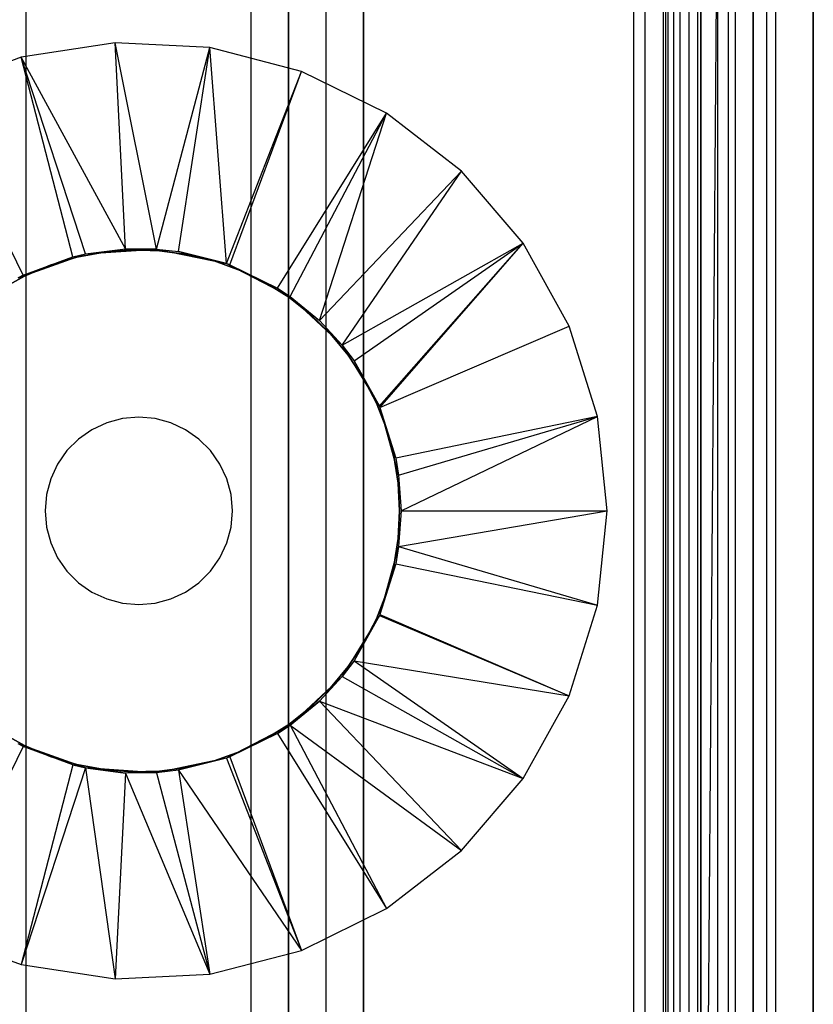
# Model space of a CAD drawing. Extents: x -18 to 18, y -209 to 194.
# Tile 24 of 108: x -3 to 18, y -180 to -153. Entities that reach past the tile are written whole.
import ezdxf

# ---------------------------------------------------------------- set-up
doc = ezdxf.new("R2010")
doc.units = 0
doc.header["$LTSCALE"] = 25.4
doc.layers.get('0').update_dxf_attribs({"linetype": 'CONTINUOUS'})

# ---------------------------------------------------------------- blocks, each defined once
blk = doc.blocks.new('PROFILE_FOCUS_15WB_STL')
at = {"color": 0}
for p, q in [((-3, -207, -42), (-3, 192, -41.992)), ((-3, -207, -37), (-3, 192, -37)), ((-3, -207, -38), (-3, 192, -38)), ((-3, -207, -39.3), (-3, 192, -39.3)), ((-3, -207, -37), (-3, 192, -37)), ((-3, -207, -38), (-3, 192, -38)), ((-3, -207, -39.3), (-3, 192, -39.3)), ((-3, -207, -42), (-3, 192, -41.992)), ((3, -207, -42), (3, 192, -41.992)), ((3, -207, -38), (3, 192, -38)), ((3, -207, -42), (3, 192, -41.992)), ((3, -207, -39.3), (3, 192, -39.3)), ((3, -207, -39.3), (3, 192, -39.3)), ((3, -207, -38), (3, 192, -38)), ((3, -207, -37), (3, 192, -37)), ((3, -207, -37), (3, 192, -37)), ((4, -207, -43), (4, 192, -43)), ((4, -207, -43), (4, 192, -43)), ((4, -207, -44.896), (4, 192, -44.896)), ((4, -207, -44.896), (4, 192, -44.896)), ((4, 192, -42), (4, -207, -42)), ((4, 192, -40.3), (4, -207, -40.3)), ((4, 192, -42), (4, -207, -42)), ((4, 192, -40.3), (4, -207, -40.3)), ((5, -207, -39.3), (5, 192, -39.3)), ((5, -207, -38), (5, 192, -38)), ((5, -207, -38), (5, 192, -38)), ((5, -207, -39.3), (5, 192, -39.3)), ((6, 192, -40.3), (6, -207, -40.3)), ((6, -207, -38), (6, 192, -38)), ((6, 192, -40.3), (6, -207, -40.3)), ((6, -207, -38), (6, 192, -38)), ((13.202, 192, -38), (13.202, -207, -38)), ((13.202, 192, -38), (13.202, -207, -38)), ((13.509, -207, -56.526), (13.509, 192, -56.526)), ((13.509, -207, -58.104), (13.509, 192, -58.104)), ((13.509, -207, -56.526), (13.509, 192, -56.526)), ((13.509, -207, -54.474), (13.509, 192, -54.474)), ((13.509, -207, -58.104), (13.509, 192, -58.104)), ((13.509, -207, -52.896), (13.509, 192, -52.896)), ((13.509, -207, -54.474), (13.509, 192, -54.474)), ((13.509, -207, -52.896), (13.509, 192, -52.896)), ((14, -207, -37), (14, 192, -36.992)), ((14, -207, -37), (14, 192, -36.992)), ((14.058, 192, -42), (14.058, -207, -42)), ((14.058, 192, -42), (14.058, -207, -42)), ((14.123, -207, -57.083), (14.123, 192, -57.083)), ((14.123, -207, -53.917), (14.123, 192, -53.917)), ((14.123, -207, -57.083), (14.123, 192, -57.083)), ((14.123, -207, -53.917), (14.123, 192, -53.917)), ((14.274, -207, -43), (14.274, 192, -43)), ((14.274, -207, -43), (14.274, 192, -43)), ((14.45, -207, -52.551), (14.45, 192, -52.551)), ((14.45, -207, -52.551), (14.45, 192, -52.551)), ((14.69, -207, -58.484), (14.69, 192, -58.484)), ((14.69, -207, -58.484), (14.69, 192, -58.484)), ((14.919, -207, -53.692), (14.919, 192, -53.692)), ((14.919, -207, -53.692), (14.919, 192, -53.692)), ((14.919, -207, -57.308), (14.919, 192, -57.308)), ((14.919, -207, -57.308), (14.919, 192, -57.308)), ((14.996, -207, -68.496), (14.996, 192, -68.496)), ((14.996, -207, -67.5), (14.996, 192, -67.5)), ((14.996, -207, -68.496), (14.996, 192, -68.496)), ((14.996, -207, -67.5), (14.996, 192, -67.5)), ((18, 192, -70.492), (14.996, -207, -70.5)), ((18, 192, -70.492), (14.996, -207, -70.5)), ((14.996, -207, -70.5), (14.996, 192, -70.5)), ((14.996, -207, -70.5), (14.996, 192, -70.5)), ((14.996, -207, -69.5), (14.996, 192, -69.5)), ((14.996, -207, -69.5), (14.996, 192, -69.5)), ((15.452, -207, -52.534), (15.452, 192, -52.534)), ((15.452, -207, -52.534), (15.452, 192, -52.534)), ((15.733, -207, -57.155), (15.733, 192, -57.155)), ((15.733, -207, -53.845), (15.733, 192, -53.845)), ((15.733, -207, -53.845), (15.733, 192, -53.845)), ((15.733, -207, -57.155), (15.733, 192, -57.155)), ((15.924, -207, -58.354), (15.924, 192, -58.354)), ((15.924, -207, -58.354), (15.924, 192, -58.354)), ((16.393, -207, -56.655), (16.393, 192, -56.655)), ((16.393, -207, -54.345), (16.393, 192, -54.345)), ((16.393, -207, -54.345), (16.393, 192, -54.345)), ((16.393, -207, -56.655), (16.393, 192, -56.655)), ((16.404, -207, -52.849), (16.404, 192, -52.849)), ((16.404, -207, -52.849), (16.404, 192, -52.849)), ((16.762, -207, -55.086), (16.762, 192, -55.086)), ((16.762, -207, -55.914), (16.762, 192, -55.914)), ((16.762, -207, -55.086), (16.762, 192, -55.086)), ((16.762, -207, -55.914), (16.762, 192, -55.914)), ((17, -207, -68.496), (17, 192, -68.496)), ((17, -207, -67.5), (17, 192, -67.5)), ((17, -207, -57.736), (17, 192, -57.736)), ((17, -207, -57.736), (17, 192, -57.736)), ((17, -207, -67.5), (17, 192, -67.5)), ((17, -207, -69.5), (17, 192, -69.5)), ((17, -207, -69.5), (17, 192, -69.5)), ((17, -207, -68.496), (17, 192, -68.496)), ((18, -207, -55.5), (18, 192, -55.492)), ((18, -207, -55.5), (18, 192, -55.492)), ((18, 192, -70.492), (18, -207, -70.5)), ((18, 192, -70.492), (18, -207, -70.5)), ((15, -74.266, -61.8), (15, -206.566, -61.8)), ((15, -206.566, -70.5), (15, -74.266, -70.5)), ((15, -74.266, -61.8), (15, -206.566, -61.8)), ((15, -206.566, -70.5), (15, -74.266, -70.5)), ((-0.633, -154.032, -70.5), (-3.133, -154.415, -70.5)), ((-0.633, -154.032, -70.5), (-3.133, -154.415, -70.5)), ((1.893, -154.16, -70.5), (-0.633, -154.032, -70.5)), ((0.478, -159.532, -62.056), (-0.633, -154.032, -70.5)), ((1.893, -154.16, -70.5), (-0.633, -154.032, -70.5)), ((0.478, -159.532, -62.056), (-0.633, -154.032, -70.5)), ((-0.355, -159.525, -62.056), (-0.633, -154.032, -70.5)), ((-0.355, -159.525, -62.056), (-0.633, -154.032, -70.5)), ((0.478, -159.532, -62.056), (1.893, -154.16, -70.5)), ((0.478, -159.532, -62.056), (1.893, -154.16, -70.5)), ((1.06, -159.596, -62.056), (1.893, -154.16, -70.5)), ((1.06, -159.596, -62.056), (1.893, -154.16, -70.5)), ((4.341, -154.794, -70.5), (1.893, -154.16, -70.5)), ((2.344, -159.92, -62.056), (1.893, -154.16, -70.5)), ((4.341, -154.794, -70.5), (1.893, -154.16, -70.5)), ((2.344, -159.92, -62.056), (1.893, -154.16, -70.5)), ((-3.133, -154.415, -70.5), (-5.505, -155.293, -70.5)), ((-3.133, -154.415, -70.5), (-5.505, -155.293, -70.5)), ((-0.355, -159.525, -62.056), (-3.133, -154.415, -70.5)), ((-1.424, -159.662, -62.056), (-3.133, -154.415, -70.5)), ((-0.355, -159.525, -62.056), (-3.133, -154.415, -70.5)), ((-1.424, -159.662, -62.056), (-3.133, -154.415, -70.5)), ((-1.755, -159.739, -62.056), (-3.133, -154.415, -70.5)), ((-1.755, -159.739, -62.056), (-3.133, -154.415, -70.5)), ((2.344, -159.92, -62.056), (4.341, -154.794, -70.5)), ((2.344, -159.92, -62.056), (4.341, -154.794, -70.5)), ((2.431, -159.951, -62.056), (4.341, -154.794, -70.5)), ((2.431, -159.951, -62.056), (4.341, -154.794, -70.5)), ((6.612, -155.908, -70.5), (4.341, -154.794, -70.5)), ((6.612, -155.908, -70.5), (4.341, -154.794, -70.5)), ((-3.083, -160.231, -62.056), (-5.505, -155.293, -70.5)), ((-3.083, -160.231, -62.056), (-5.505, -155.293, -70.5)), ((3.703, -160.575, -62.056), (6.612, -155.908, -70.5)), ((3.703, -160.575, -62.056), (6.612, -155.908, -70.5)), ((4.037, -160.797, -62.056), (6.612, -155.908, -70.5)), ((4.037, -160.797, -62.056), (6.612, -155.908, -70.5)), ((4.823, -161.442, -62.056), (6.612, -155.908, -70.5)), ((4.823, -161.442, -62.056), (6.612, -155.908, -70.5)), ((8.612, -157.456, -70.5), (6.612, -155.908, -70.5)), ((8.612, -157.456, -70.5), (6.612, -155.908, -70.5)), ((4.823, -161.442, -62.056), (8.612, -157.456, -70.5)), ((4.823, -161.442, -62.056), (8.612, -157.456, -70.5)), ((5.43, -162.098, -62.056), (8.612, -157.456, -70.5)), ((5.43, -162.098, -62.056), (8.612, -157.456, -70.5)), ((10.26, -159.375, -70.5), (8.612, -157.456, -70.5)), ((10.26, -159.375, -70.5), (8.612, -157.456, -70.5)), ((5.43, -162.098, -62.056), (10.26, -159.375, -70.5)), ((5.43, -162.098, -62.056), (10.26, -159.375, -70.5)), ((5.745, -162.517, -62.056), (10.26, -159.375, -70.5)), ((5.745, -162.517, -62.056), (10.26, -159.375, -70.5)), ((6.42, -163.727, -62.056), (10.26, -159.375, -70.5)), ((6.42, -163.727, -62.056), (10.26, -159.375, -70.5)), ((6.433, -163.755, -62.056), (10.26, -159.375, -70.5)), ((6.433, -163.755, -62.056), (10.26, -159.375, -70.5)), ((11.487, -161.586, -70.5), (10.26, -159.375, -70.5)), ((11.487, -161.586, -70.5), (10.26, -159.375, -70.5)), ((-0.924, -159.615, -62.056), (-1.652, -159.753, -62.056)), ((-1.652, -159.753, -56.056), (-0.924, -159.615, -56.056)), ((-0.924, -159.615, -62.056), (-1.652, -159.753, -62.056)), ((-1.652, -159.753, -56.056), (-0.924, -159.615, -56.056)), ((-1.424, -159.662, -61.8), (-0.355, -159.525, -62.056)), ((-1.424, -159.662, -61.8), (-0.355, -159.525, -62.056)), ((-1.424, -159.662, -62.056), (-0.355, -159.525, -62.056)), ((-1.424, -159.662, -62.056), (-0.355, -159.525, -62.056)), ((-1.424, -159.662, -61.8), (0.478, -159.532, -61.8)), ((-1.424, -159.662, -61.8), (0.478, -159.532, -61.8)), ((-0.185, -159.556, -62.056), (-0.924, -159.615, -62.056)), ((-0.924, -159.615, -56.056), (-0.185, -159.556, -56.056)), ((-0.185, -159.556, -62.056), (-0.924, -159.615, -62.056)), ((-0.924, -159.615, -56.056), (-0.185, -159.556, -56.056)), ((-0.924, -159.615, -62.056), (-0.924, -159.615, -56.056)), ((-0.924, -159.615, -62.056), (-0.924, -159.615, -56.056)), ((0.478, -159.532, -61.8), (-0.355, -159.525, -62.056)), ((-0.355, -159.525, -62.056), (0.478, -159.532, -62.056)), ((0.478, -159.532, -61.8), (-0.355, -159.525, -62.056)), ((-0.355, -159.525, -62.056), (0.478, -159.532, -62.056)), ((0.555, -159.576, -62.056), (-0.185, -159.556, -62.056)), ((-0.185, -159.556, -62.056), (-0.185, -159.556, -56.056)), ((-0.185, -159.556, -56.056), (0.555, -159.576, -56.056)), ((-0.185, -159.556, -62.056), (-0.185, -159.556, -56.056)), ((0.555, -159.576, -62.056), (-0.185, -159.556, -62.056)), ((-0.185, -159.556, -56.056), (0.555, -159.576, -56.056)), ((0.478, -159.532, -61.8), (2.344, -159.92, -61.8)), ((0.478, -159.532, -61.8), (2.344, -159.92, -61.8)), ((0.478, -159.532, -61.8), (1.06, -159.596, -62.056)), ((0.478, -159.532, -61.8), (1.06, -159.596, -62.056)), ((0.478, -159.532, -61.8), (0.478, -159.532, -62.056)), ((0.478, -159.532, -62.056), (1.06, -159.596, -62.056)), ((0.478, -159.532, -61.8), (0.478, -159.532, -62.056)), ((0.478, -159.532, -62.056), (1.06, -159.596, -62.056)), ((1.29, -159.674, -62.056), (0.555, -159.576, -62.056)), ((0.555, -159.576, -62.056), (0.555, -159.576, -56.056)), ((0.555, -159.576, -56.056), (1.29, -159.674, -56.056)), ((0.555, -159.576, -62.056), (0.555, -159.576, -56.056)), ((1.29, -159.674, -62.056), (0.555, -159.576, -62.056)), ((0.555, -159.576, -56.056), (1.29, -159.674, -56.056)), ((2.344, -159.92, -61.8), (1.06, -159.596, -62.056)), ((1.06, -159.596, -62.056), (2.344, -159.92, -62.056)), ((2.344, -159.92, -61.8), (1.06, -159.596, -62.056)), ((1.06, -159.596, -62.056), (2.344, -159.92, -62.056)), ((-3.22, -160.301, -61.8), (-1.424, -159.662, -61.8)), ((-3.22, -160.301, -61.8), (-1.424, -159.662, -61.8)), ((-3.083, -160.231, -62.056), (-1.424, -159.662, -61.8)), ((-3.083, -160.231, -62.056), (-1.424, -159.662, -61.8)), ((-3.083, -160.231, -62.056), (-1.755, -159.739, -62.056)), ((-3.083, -160.231, -62.056), (-1.755, -159.739, -62.056)), ((-1.652, -159.753, -62.056), (-2.362, -159.967, -62.056)), ((-2.362, -159.967, -56.056), (-1.652, -159.753, -56.056)), ((-1.652, -159.753, -62.056), (-2.362, -159.967, -62.056)), ((-2.362, -159.967, -56.056), (-1.652, -159.753, -56.056)), ((-1.755, -159.739, -62.056), (-1.424, -159.662, -61.8)), ((-1.755, -159.739, -62.056), (-1.424, -159.662, -61.8)), ((-1.755, -159.739, -62.056), (-1.424, -159.662, -62.056)), ((-1.755, -159.739, -62.056), (-1.424, -159.662, -62.056)), ((-1.652, -159.753, -62.056), (-1.652, -159.753, -56.056)), ((-1.652, -159.753, -62.056), (-1.652, -159.753, -56.056)), ((-1.424, -159.662, -61.8), (-1.424, -159.662, -62.056)), ((-1.424, -159.662, -61.8), (-1.424, -159.662, -62.056)), ((2.01, -159.85, -62.056), (1.29, -159.674, -62.056)), ((1.29, -159.674, -62.056), (1.29, -159.674, -56.056)), ((1.29, -159.674, -56.056), (2.01, -159.85, -56.056)), ((1.29, -159.674, -62.056), (1.29, -159.674, -56.056)), ((2.01, -159.85, -62.056), (1.29, -159.674, -62.056)), ((1.29, -159.674, -56.056), (2.01, -159.85, -56.056)), ((2.707, -160.102, -62.056), (2.01, -159.85, -62.056)), ((2.01, -159.85, -62.056), (2.01, -159.85, -56.056)), ((2.01, -159.85, -56.056), (2.707, -160.102, -56.056)), ((2.01, -159.85, -62.056), (2.01, -159.85, -56.056)), ((2.707, -160.102, -62.056), (2.01, -159.85, -62.056)), ((2.01, -159.85, -56.056), (2.707, -160.102, -56.056)), ((2.344, -159.92, -61.8), (4.037, -160.797, -61.8)), ((2.344, -159.92, -61.8), (2.344, -159.92, -62.056)), ((2.344, -159.92, -62.056), (2.431, -159.951, -62.056)), ((2.431, -159.951, -62.056), (2.344, -159.92, -61.8)), ((2.431, -159.951, -62.056), (2.344, -159.92, -61.8)), ((2.344, -159.92, -61.8), (4.037, -160.797, -61.8)), ((2.344, -159.92, -61.8), (2.344, -159.92, -62.056)), ((2.344, -159.92, -62.056), (2.431, -159.951, -62.056)), ((-2.362, -159.967, -62.056), (-3.045, -160.255, -62.056)), ((-3.045, -160.255, -56.056), (-2.362, -159.967, -56.056)), ((-2.362, -159.967, -62.056), (-3.045, -160.255, -62.056)), ((-3.045, -160.255, -56.056), (-2.362, -159.967, -56.056)), ((-2.362, -159.967, -62.056), (-2.362, -159.967, -56.056)), ((-2.362, -159.967, -62.056), (-2.362, -159.967, -56.056)), ((2.431, -159.951, -62.056), (4.037, -160.797, -61.8)), ((2.431, -159.951, -62.056), (4.037, -160.797, -61.8)), ((2.431, -159.951, -62.056), (3.703, -160.575, -62.056)), ((2.431, -159.951, -62.056), (3.703, -160.575, -62.056)), ((3.373, -160.426, -62.056), (2.707, -160.102, -62.056)), ((2.707, -160.102, -62.056), (2.707, -160.102, -56.056)), ((2.707, -160.102, -56.056), (3.373, -160.426, -56.056)), ((2.707, -160.102, -62.056), (2.707, -160.102, -56.056)), ((3.373, -160.426, -62.056), (2.707, -160.102, -62.056)), ((2.707, -160.102, -56.056), (3.373, -160.426, -56.056)), ((-3.045, -160.255, -62.056), (-3.693, -160.614, -62.056)), ((-3.693, -160.614, -56.056), (-3.045, -160.255, -56.056)), ((-3.045, -160.255, -62.056), (-3.693, -160.614, -62.056)), ((-3.693, -160.614, -56.056), (-3.045, -160.255, -56.056)), ((-3.22, -160.301, -62.056), (-3.083, -160.231, -62.056)), ((-3.083, -160.231, -62.056), (-3.22, -160.301, -61.8)), ((-3.083, -160.231, -62.056), (-3.22, -160.301, -61.8)), ((-3.22, -160.301, -62.056), (-3.083, -160.231, -62.056)), ((-3.045, -160.255, -62.056), (-3.045, -160.255, -56.056)), ((-3.045, -160.255, -62.056), (-3.045, -160.255, -56.056)), ((4.002, -160.819, -62.056), (3.373, -160.426, -62.056)), ((3.373, -160.426, -62.056), (3.373, -160.426, -56.056)), ((3.373, -160.426, -56.056), (4.002, -160.819, -56.056)), ((3.373, -160.426, -62.056), (3.373, -160.426, -56.056)), ((4.002, -160.819, -62.056), (3.373, -160.426, -62.056)), ((3.373, -160.426, -56.056), (4.002, -160.819, -56.056)), ((3.703, -160.575, -62.056), (4.037, -160.797, -61.8)), ((3.703, -160.575, -62.056), (4.037, -160.797, -61.8)), ((3.703, -160.575, -62.056), (4.037, -160.797, -62.056)), ((3.703, -160.575, -62.056), (4.037, -160.797, -62.056)), ((4.585, -161.276, -62.056), (4.002, -160.819, -62.056)), ((4.002, -160.819, -62.056), (4.002, -160.819, -56.056)), ((4.002, -160.819, -56.056), (4.585, -161.276, -56.056)), ((4.002, -160.819, -62.056), (4.002, -160.819, -56.056)), ((4.585, -161.276, -62.056), (4.002, -160.819, -62.056)), ((4.002, -160.819, -56.056), (4.585, -161.276, -56.056)), ((4.037, -160.797, -61.8), (5.43, -162.098, -61.8)), ((4.037, -160.797, -61.8), (5.43, -162.098, -61.8)), ((4.037, -160.797, -61.8), (4.823, -161.442, -62.056)), ((4.037, -160.797, -61.8), (4.823, -161.442, -62.056)), ((4.037, -160.797, -61.8), (4.037, -160.797, -62.056)), ((4.037, -160.797, -62.056), (4.823, -161.442, -62.056)), ((4.037, -160.797, -61.8), (4.037, -160.797, -62.056)), ((4.037, -160.797, -62.056), (4.823, -161.442, -62.056)), ((5.115, -161.793, -62.056), (4.585, -161.276, -62.056)), ((4.585, -161.276, -62.056), (4.585, -161.276, -56.056)), ((4.585, -161.276, -56.056), (5.115, -161.793, -56.056)), ((4.585, -161.276, -62.056), (4.585, -161.276, -56.056)), ((5.115, -161.793, -62.056), (4.585, -161.276, -62.056)), ((4.585, -161.276, -56.056), (5.115, -161.793, -56.056)), ((5.43, -162.098, -61.8), (4.823, -161.442, -62.056)), ((4.823, -161.442, -62.056), (5.43, -162.098, -62.056)), ((5.43, -162.098, -61.8), (4.823, -161.442, -62.056)), ((4.823, -161.442, -62.056), (5.43, -162.098, -62.056)), ((6.433, -163.755, -62.056), (11.487, -161.586, -70.5)), ((6.433, -163.755, -62.056), (11.487, -161.586, -70.5)), ((12.244, -164, -70.5), (11.487, -161.586, -70.5)), ((12.244, -164, -70.5), (11.487, -161.586, -70.5)), ((5.588, -162.364, -62.056), (5.115, -161.793, -62.056)), ((5.115, -161.793, -62.056), (5.115, -161.793, -56.056)), ((5.115, -161.793, -56.056), (5.588, -162.364, -56.056)), ((5.115, -161.793, -62.056), (5.115, -161.793, -56.056)), ((5.588, -162.364, -62.056), (5.115, -161.793, -62.056)), ((5.115, -161.793, -56.056), (5.588, -162.364, -56.056)), ((5.43, -162.098, -61.8), (6.42, -163.727, -61.8)), ((5.43, -162.098, -61.8), (6.42, -163.727, -61.8)), ((5.43, -162.098, -61.8), (5.745, -162.517, -62.056)), ((5.43, -162.098, -61.8), (5.745, -162.517, -62.056)), ((5.43, -162.098, -61.8), (5.43, -162.098, -62.056)), ((5.43, -162.098, -62.056), (5.745, -162.517, -62.056)), ((5.43, -162.098, -61.8), (5.43, -162.098, -62.056)), ((5.43, -162.098, -62.056), (5.745, -162.517, -62.056)), ((5.998, -162.981, -62.056), (5.588, -162.364, -62.056)), ((5.588, -162.364, -62.056), (5.588, -162.364, -56.056)), ((5.588, -162.364, -56.056), (5.998, -162.981, -56.056)), ((5.588, -162.364, -62.056), (5.588, -162.364, -56.056)), ((5.998, -162.981, -62.056), (5.588, -162.364, -62.056)), ((5.588, -162.364, -56.056), (5.998, -162.981, -56.056)), ((6.42, -163.727, -61.8), (5.745, -162.517, -62.056)), ((5.745, -162.517, -62.056), (6.42, -163.727, -62.056)), ((6.42, -163.727, -61.8), (5.745, -162.517, -62.056)), ((5.745, -162.517, -62.056), (6.42, -163.727, -62.056)), ((6.34, -163.639, -62.056), (5.998, -162.981, -62.056)), ((5.998, -162.981, -62.056), (5.998, -162.981, -56.056)), ((5.998, -162.981, -56.056), (6.34, -163.639, -56.056)), ((5.998, -162.981, -62.056), (5.998, -162.981, -56.056)), ((6.34, -163.639, -62.056), (5.998, -162.981, -62.056)), ((5.998, -162.981, -56.056), (6.34, -163.639, -56.056)), ((6.61, -164.329, -62.056), (6.34, -163.639, -62.056)), ((6.34, -163.639, -62.056), (6.34, -163.639, -56.056)), ((6.34, -163.639, -56.056), (6.61, -164.329, -56.056)), ((6.34, -163.639, -62.056), (6.34, -163.639, -56.056)), ((6.61, -164.329, -62.056), (6.34, -163.639, -62.056)), ((6.34, -163.639, -56.056), (6.61, -164.329, -56.056)), ((6.42, -163.727, -61.8), (6.935, -165.563, -61.8)), ((6.433, -163.755, -62.056), (6.42, -163.727, -61.8)), ((6.42, -163.727, -61.8), (6.935, -165.563, -61.8)), ((6.42, -163.727, -61.8), (6.42, -163.727, -62.056)), ((6.42, -163.727, -62.056), (6.433, -163.755, -62.056)), ((6.433, -163.755, -62.056), (6.935, -165.563, -61.8)), ((6.433, -163.755, -62.056), (6.857, -165.107, -62.056)), ((6.433, -163.755, -62.056), (6.935, -165.563, -61.8)), ((6.433, -163.755, -62.056), (6.857, -165.107, -62.056)), ((-0.434, -164.054, -62.056), (-0.855, -164.167, -62.056)), ((-0.434, -164.054, -62.056), (-0.855, -164.167, -62.056)), ((-0.434, -164.054, -57.056), (-0.855, -164.167, -57.056)), ((-0.434, -164.054, -57.056), (-0.855, -164.167, -57.056)), ((0, -164.016, -62.056), (-0.434, -164.054, -62.056)), ((0, -164.016, -62.056), (-0.434, -164.054, -62.056)), ((0, -164.016, -57.056), (-0.434, -164.054, -57.056)), ((0, -164.016, -57.056), (-0.434, -164.054, -57.056)), ((-0.434, -164.054, -62.056), (-0.434, -164.054, -57.056)), ((-0.434, -164.054, -62.056), (-0.434, -164.054, -57.056)), ((0.434, -164.054, -62.056), (0, -164.016, -62.056)), ((0, -164.016, -62.056), (0, -164.016, -57.056)), ((0, -164.016, -62.056), (0, -164.016, -57.056)), ((0.434, -164.054, -62.056), (0, -164.016, -62.056)), ((0.434, -164.054, -57.056), (0, -164.016, -57.056)), ((0.434, -164.054, -57.056), (0, -164.016, -57.056)), ((0.855, -164.167, -62.056), (0.434, -164.054, -62.056)), ((0.434, -164.054, -62.056), (0.434, -164.054, -57.056)), ((0.434, -164.054, -62.056), (0.434, -164.054, -57.056)), ((0.855, -164.167, -62.056), (0.434, -164.054, -62.056)), ((0.855, -164.167, -57.056), (0.434, -164.054, -57.056)), ((0.855, -164.167, -57.056), (0.434, -164.054, -57.056)), ((12.244, -164, -70.5), (6.857, -165.107, -62.056)), ((12.244, -164, -70.5), (6.857, -165.107, -62.056)), ((6.935, -165.563, -62.056), (12.244, -164, -70.5)), ((6.935, -165.563, -62.056), (12.244, -164, -70.5)), ((7, -166.516, -62.056), (12.244, -164, -70.5)), ((7, -166.516, -62.056), (12.244, -164, -70.5)), ((12.5, -166.516, -70.5), (12.244, -164, -70.5)), ((12.5, -166.516, -70.5), (12.244, -164, -70.5)), ((-1.25, -164.351, -62.056), (-1.607, -164.601, -62.056)), ((-1.25, -164.351, -62.056), (-1.607, -164.601, -62.056)), ((-1.25, -164.351, -57.056), (-1.607, -164.601, -57.056)), ((-1.25, -164.351, -57.056), (-1.607, -164.601, -57.056)), ((-0.855, -164.167, -62.056), (-1.25, -164.351, -62.056)), ((-0.855, -164.167, -62.056), (-1.25, -164.351, -62.056)), ((-0.855, -164.167, -57.056), (-1.25, -164.351, -57.056)), ((-0.855, -164.167, -57.056), (-1.25, -164.351, -57.056)), ((-1.25, -164.351, -62.056), (-1.25, -164.351, -57.056)), ((-1.25, -164.351, -62.056), (-1.25, -164.351, -57.056)), ((-0.855, -164.167, -62.056), (-0.855, -164.167, -57.056)), ((-0.855, -164.167, -62.056), (-0.855, -164.167, -57.056)), ((1.25, -164.351, -62.056), (0.855, -164.167, -62.056)), ((0.855, -164.167, -62.056), (0.855, -164.167, -57.056)), ((0.855, -164.167, -62.056), (0.855, -164.167, -57.056)), ((1.25, -164.351, -62.056), (0.855, -164.167, -62.056)), ((1.25, -164.351, -57.056), (0.855, -164.167, -57.056)), ((1.25, -164.351, -57.056), (0.855, -164.167, -57.056)), ((1.607, -164.601, -62.056), (1.25, -164.351, -62.056)), ((1.25, -164.351, -62.056), (1.25, -164.351, -57.056)), ((1.25, -164.351, -62.056), (1.25, -164.351, -57.056)), ((1.607, -164.601, -62.056), (1.25, -164.351, -62.056)), ((1.607, -164.601, -57.056), (1.25, -164.351, -57.056)), ((1.607, -164.601, -57.056), (1.25, -164.351, -57.056)), ((6.805, -165.044, -62.056), (6.61, -164.329, -62.056)), ((6.61, -164.329, -62.056), (6.61, -164.329, -56.056)), ((6.61, -164.329, -56.056), (6.805, -165.044, -56.056)), ((6.61, -164.329, -62.056), (6.61, -164.329, -56.056)), ((6.805, -165.044, -62.056), (6.61, -164.329, -62.056)), ((6.61, -164.329, -56.056), (6.805, -165.044, -56.056)), ((-1.607, -164.601, -62.056), (-1.915, -164.909, -62.056)), ((-1.607, -164.601, -62.056), (-1.915, -164.909, -62.056)), ((-1.607, -164.601, -57.056), (-1.915, -164.909, -57.056)), ((-1.607, -164.601, -57.056), (-1.915, -164.909, -57.056)), ((-1.607, -164.601, -62.056), (-1.607, -164.601, -57.056)), ((-1.607, -164.601, -62.056), (-1.607, -164.601, -57.056)), ((1.915, -164.909, -62.056), (1.607, -164.601, -62.056)), ((1.607, -164.601, -62.056), (1.607, -164.601, -57.056)), ((1.607, -164.601, -62.056), (1.607, -164.601, -57.056)), ((1.915, -164.909, -62.056), (1.607, -164.601, -62.056)), ((1.915, -164.909, -57.056), (1.607, -164.601, -57.056)), ((1.915, -164.909, -57.056), (1.607, -164.601, -57.056)), ((-1.915, -164.909, -62.056), (-2.165, -165.266, -62.056)), ((-1.915, -164.909, -62.056), (-2.165, -165.266, -62.056)), ((-1.915, -164.909, -57.056), (-2.165, -165.266, -57.056)), ((-1.915, -164.909, -57.056), (-2.165, -165.266, -57.056)), ((-1.915, -164.909, -62.056), (-1.915, -164.909, -57.056)), ((-1.915, -164.909, -62.056), (-1.915, -164.909, -57.056)), ((2.165, -165.266, -62.056), (1.915, -164.909, -62.056)), ((1.915, -164.909, -62.056), (1.915, -164.909, -57.056)), ((1.915, -164.909, -62.056), (1.915, -164.909, -57.056)), ((2.165, -165.266, -62.056), (1.915, -164.909, -62.056)), ((2.165, -165.266, -57.056), (1.915, -164.909, -57.056)), ((2.165, -165.266, -57.056), (1.915, -164.909, -57.056)), ((6.923, -165.776, -62.056), (6.805, -165.044, -62.056)), ((6.805, -165.044, -62.056), (6.805, -165.044, -56.056)), ((6.805, -165.044, -56.056), (6.923, -165.776, -56.056)), ((6.805, -165.044, -62.056), (6.805, -165.044, -56.056)), ((6.923, -165.776, -62.056), (6.805, -165.044, -62.056)), ((6.805, -165.044, -56.056), (6.923, -165.776, -56.056)), ((6.857, -165.107, -62.056), (6.935, -165.563, -61.8)), ((6.857, -165.107, -62.056), (6.935, -165.563, -61.8)), ((6.857, -165.107, -62.056), (6.935, -165.563, -62.056)), ((6.857, -165.107, -62.056), (6.935, -165.563, -62.056)), ((-2.165, -165.266, -62.056), (-2.349, -165.661, -62.056)), ((-2.165, -165.266, -62.056), (-2.349, -165.661, -62.056)), ((-2.165, -165.266, -57.056), (-2.349, -165.661, -57.056)), ((-2.165, -165.266, -57.056), (-2.349, -165.661, -57.056)), ((-2.165, -165.266, -62.056), (-2.165, -165.266, -57.056)), ((-2.165, -165.266, -62.056), (-2.165, -165.266, -57.056)), ((2.349, -165.661, -62.056), (2.165, -165.266, -62.056)), ((2.165, -165.266, -62.056), (2.165, -165.266, -57.056)), ((2.165, -165.266, -62.056), (2.165, -165.266, -57.056)), ((2.349, -165.661, -62.056), (2.165, -165.266, -62.056)), ((2.349, -165.661, -57.056), (2.165, -165.266, -57.056)), ((2.349, -165.661, -57.056), (2.165, -165.266, -57.056)), ((-2.349, -165.661, -62.056), (-2.462, -166.082, -62.056)), ((-2.349, -165.661, -62.056), (-2.462, -166.082, -62.056)), ((-2.349, -165.661, -57.056), (-2.462, -166.082, -57.056)), ((-2.349, -165.661, -57.056), (-2.462, -166.082, -57.056)), ((-2.349, -165.661, -62.056), (-2.349, -165.661, -57.056)), ((-2.349, -165.661, -62.056), (-2.349, -165.661, -57.056)), ((2.462, -166.082, -62.056), (2.349, -165.661, -62.056)), ((2.349, -165.661, -62.056), (2.349, -165.661, -57.056)), ((2.349, -165.661, -62.056), (2.349, -165.661, -57.056)), ((2.462, -166.082, -62.056), (2.349, -165.661, -62.056)), ((2.462, -166.082, -57.056), (2.349, -165.661, -57.056)), ((2.462, -166.082, -57.056), (2.349, -165.661, -57.056)), ((6.935, -165.563, -61.8), (7, -166.516, -61.8)), ((6.935, -165.563, -62.056), (6.935, -165.563, -61.8)), ((6.935, -165.563, -62.056), (6.935, -165.563, -61.8)), ((6.935, -165.563, -62.056), (7, -166.516, -62.056)), ((6.935, -165.563, -61.8), (7, -166.516, -61.8)), ((6.935, -165.563, -62.056), (7, -166.516, -62.056)), ((6.962, -166.516, -62.056), (6.923, -165.776, -62.056)), ((6.923, -165.776, -62.056), (6.923, -165.776, -56.056)), ((6.923, -165.776, -56.056), (6.962, -166.516, -56.056)), ((6.923, -165.776, -62.056), (6.923, -165.776, -56.056)), ((6.962, -166.516, -62.056), (6.923, -165.776, -62.056)), ((6.923, -165.776, -56.056), (6.962, -166.516, -56.056)), ((-2.462, -166.082, -62.056), (-2.5, -166.516, -62.056)), ((-2.462, -166.082, -62.056), (-2.5, -166.516, -62.056)), ((-2.462, -166.082, -57.056), (-2.5, -166.516, -57.056)), ((-2.462, -166.082, -57.056), (-2.5, -166.516, -57.056)), ((-2.462, -166.082, -62.056), (-2.462, -166.082, -57.056)), ((-2.462, -166.082, -62.056), (-2.462, -166.082, -57.056)), ((2.5, -166.516, -62.056), (2.462, -166.082, -62.056)), ((2.462, -166.082, -62.056), (2.462, -166.082, -57.056)), ((2.462, -166.082, -62.056), (2.462, -166.082, -57.056)), ((2.5, -166.516, -62.056), (2.462, -166.082, -62.056)), ((2.5, -166.516, -57.056), (2.462, -166.082, -57.056)), ((2.5, -166.516, -57.056), (2.462, -166.082, -57.056)), ((-2.5, -166.516, -62.056), (-2.462, -166.95, -62.056)), ((-2.5, -166.516, -57.056), (-2.5, -166.516, -62.056)), ((-2.5, -166.516, -62.056), (-2.462, -166.95, -62.056)), ((-2.5, -166.516, -57.056), (-2.5, -166.516, -62.056)), ((-2.5, -166.516, -57.056), (-2.462, -166.95, -57.056)), ((-2.5, -166.516, -57.056), (-2.462, -166.95, -57.056)), ((2.462, -166.95, -62.056), (2.5, -166.516, -62.056)), ((2.462, -166.95, -62.056), (2.5, -166.516, -62.056)), ((2.462, -166.95, -57.056), (2.5, -166.516, -57.056)), ((2.462, -166.95, -57.056), (2.5, -166.516, -57.056)), ((2.5, -166.516, -62.056), (2.5, -166.516, -57.056)), ((2.5, -166.516, -62.056), (2.5, -166.516, -57.056)), ((6.923, -167.256, -62.056), (6.962, -166.516, -62.056)), ((6.962, -166.516, -56.056), (6.923, -167.256, -56.056)), ((6.923, -167.256, -62.056), (6.962, -166.516, -62.056)), ((6.962, -166.516, -56.056), (6.923, -167.256, -56.056)), ((7, -166.516, -61.8), (6.935, -167.469, -61.8)), ((7, -166.516, -62.056), (6.935, -167.469, -62.056)), ((7, -166.516, -61.8), (6.935, -167.469, -61.8)), ((6.935, -167.469, -62.056), (12.5, -166.516, -70.5)), ((6.935, -167.469, -62.056), (12.5, -166.516, -70.5)), ((7, -166.516, -62.056), (6.935, -167.469, -62.056)), ((6.962, -166.516, -62.056), (6.962, -166.516, -56.056)), ((6.962, -166.516, -62.056), (6.962, -166.516, -56.056)), ((7, -166.516, -62.056), (7, -166.516, -61.8)), ((7, -166.516, -62.056), (7, -166.516, -61.8)), ((7, -166.516, -62.056), (12.5, -166.516, -70.5)), ((7, -166.516, -62.056), (12.5, -166.516, -70.5)), ((12.244, -169.032, -70.5), (12.5, -166.516, -70.5)), ((12.244, -169.032, -70.5), (12.5, -166.516, -70.5)), ((-2.462, -166.95, -62.056), (-2.349, -167.371, -62.056)), ((-2.462, -166.95, -62.056), (-2.349, -167.371, -62.056)), ((-2.462, -166.95, -62.056), (-2.462, -166.95, -57.056)), ((-2.462, -166.95, -57.056), (-2.349, -167.371, -57.056)), ((-2.462, -166.95, -62.056), (-2.462, -166.95, -57.056)), ((-2.462, -166.95, -57.056), (-2.349, -167.371, -57.056)), ((2.349, -167.371, -62.056), (2.462, -166.95, -62.056)), ((2.349, -167.371, -62.056), (2.462, -166.95, -62.056)), ((2.349, -167.371, -57.056), (2.462, -166.95, -57.056)), ((2.349, -167.371, -57.056), (2.462, -166.95, -57.056)), ((2.462, -166.95, -62.056), (2.462, -166.95, -57.056)), ((2.462, -166.95, -62.056), (2.462, -166.95, -57.056)), ((6.805, -167.987, -62.056), (6.923, -167.256, -62.056)), ((6.923, -167.256, -56.056), (6.805, -167.987, -56.056)), ((6.805, -167.987, -62.056), (6.923, -167.256, -62.056)), ((6.923, -167.256, -56.056), (6.805, -167.987, -56.056)), ((6.923, -167.256, -62.056), (6.923, -167.256, -56.056)), ((6.923, -167.256, -62.056), (6.923, -167.256, -56.056)), ((-2.349, -167.371, -62.056), (-2.165, -167.766, -62.056)), ((-2.349, -167.371, -62.056), (-2.165, -167.766, -62.056)), ((-2.349, -167.371, -62.056), (-2.349, -167.371, -57.056)), ((-2.349, -167.371, -57.056), (-2.165, -167.766, -57.056)), ((-2.349, -167.371, -62.056), (-2.349, -167.371, -57.056)), ((-2.349, -167.371, -57.056), (-2.165, -167.766, -57.056)), ((2.165, -167.766, -62.056), (2.349, -167.371, -62.056)), ((2.165, -167.766, -62.056), (2.349, -167.371, -62.056)), ((2.165, -167.766, -57.056), (2.349, -167.371, -57.056)), ((2.165, -167.766, -57.056), (2.349, -167.371, -57.056)), ((2.349, -167.371, -62.056), (2.349, -167.371, -57.056)), ((2.349, -167.371, -62.056), (2.349, -167.371, -57.056)), ((6.935, -167.469, -61.8), (6.42, -169.305, -61.8)), ((6.935, -167.469, -61.8), (6.42, -169.305, -61.8)), ((6.935, -167.469, -61.8), (6.857, -167.925, -62.056)), ((6.935, -167.469, -62.056), (6.857, -167.925, -62.056)), ((6.935, -167.469, -61.8), (6.857, -167.925, -62.056)), ((6.935, -167.469, -62.056), (6.857, -167.925, -62.056)), ((6.935, -167.469, -62.056), (6.935, -167.469, -61.8)), ((6.935, -167.469, -62.056), (6.935, -167.469, -61.8)), ((6.935, -167.469, -62.056), (12.244, -169.032, -70.5)), ((6.935, -167.469, -62.056), (12.244, -169.032, -70.5)), ((-2.165, -167.766, -62.056), (-1.915, -168.123, -62.056)), ((-2.165, -167.766, -62.056), (-1.915, -168.123, -62.056)), ((-2.165, -167.766, -62.056), (-2.165, -167.766, -57.056)), ((-2.165, -167.766, -57.056), (-1.915, -168.123, -57.056)), ((-2.165, -167.766, -62.056), (-2.165, -167.766, -57.056)), ((-2.165, -167.766, -57.056), (-1.915, -168.123, -57.056)), ((1.915, -168.123, -62.056), (2.165, -167.766, -62.056)), ((1.915, -168.123, -62.056), (2.165, -167.766, -62.056)), ((1.915, -168.123, -57.056), (2.165, -167.766, -57.056)), ((1.915, -168.123, -57.056), (2.165, -167.766, -57.056)), ((2.165, -167.766, -62.056), (2.165, -167.766, -57.056)), ((2.165, -167.766, -62.056), (2.165, -167.766, -57.056)), ((6.857, -167.925, -62.056), (6.42, -169.305, -61.8)), ((6.857, -167.925, -62.056), (6.42, -169.305, -61.8)), ((6.857, -167.925, -62.056), (6.433, -169.276, -62.056)), ((6.857, -167.925, -62.056), (6.433, -169.276, -62.056)), ((6.61, -168.702, -62.056), (6.805, -167.987, -62.056)), ((6.805, -167.987, -56.056), (6.61, -168.702, -56.056)), ((6.61, -168.702, -62.056), (6.805, -167.987, -62.056)), ((6.805, -167.987, -56.056), (6.61, -168.702, -56.056)), ((6.805, -167.987, -62.056), (6.805, -167.987, -56.056)), ((6.805, -167.987, -62.056), (6.805, -167.987, -56.056)), ((6.857, -167.925, -62.056), (12.244, -169.032, -70.5)), ((6.857, -167.925, -62.056), (12.244, -169.032, -70.5)), ((-1.915, -168.123, -62.056), (-1.607, -168.431, -62.056)), ((-1.915, -168.123, -62.056), (-1.607, -168.431, -62.056)), ((-1.915, -168.123, -62.056), (-1.915, -168.123, -57.056)), ((-1.915, -168.123, -57.056), (-1.607, -168.431, -57.056)), ((-1.915, -168.123, -62.056), (-1.915, -168.123, -57.056)), ((-1.915, -168.123, -57.056), (-1.607, -168.431, -57.056)), ((1.607, -168.431, -62.056), (1.915, -168.123, -62.056)), ((1.607, -168.431, -62.056), (1.915, -168.123, -62.056)), ((1.607, -168.431, -57.056), (1.915, -168.123, -57.056)), ((1.607, -168.431, -57.056), (1.915, -168.123, -57.056)), ((1.915, -168.123, -62.056), (1.915, -168.123, -57.056)), ((1.915, -168.123, -62.056), (1.915, -168.123, -57.056)), ((-1.607, -168.431, -62.056), (-1.25, -168.681, -62.056)), ((-1.607, -168.431, -62.056), (-1.25, -168.681, -62.056)), ((-1.607, -168.431, -62.056), (-1.607, -168.431, -57.056)), ((-1.607, -168.431, -57.056), (-1.25, -168.681, -57.056)), ((-1.607, -168.431, -62.056), (-1.607, -168.431, -57.056)), ((-1.607, -168.431, -57.056), (-1.25, -168.681, -57.056)), ((1.25, -168.681, -62.056), (1.607, -168.431, -62.056)), ((1.25, -168.681, -62.056), (1.607, -168.431, -62.056)), ((1.25, -168.681, -57.056), (1.607, -168.431, -57.056)), ((1.25, -168.681, -57.056), (1.607, -168.431, -57.056)), ((1.607, -168.431, -62.056), (1.607, -168.431, -57.056)), ((1.607, -168.431, -62.056), (1.607, -168.431, -57.056)), ((-1.25, -168.681, -62.056), (-0.855, -168.865, -62.056)), ((-1.25, -168.681, -62.056), (-0.855, -168.865, -62.056)), ((-1.25, -168.681, -62.056), (-1.25, -168.681, -57.056)), ((-1.25, -168.681, -57.056), (-0.855, -168.865, -57.056)), ((-1.25, -168.681, -62.056), (-1.25, -168.681, -57.056)), ((-1.25, -168.681, -57.056), (-0.855, -168.865, -57.056)), ((0.855, -168.865, -62.056), (1.25, -168.681, -62.056)), ((0.855, -168.865, -62.056), (1.25, -168.681, -62.056)), ((0.855, -168.865, -57.056), (1.25, -168.681, -57.056)), ((0.855, -168.865, -57.056), (1.25, -168.681, -57.056)), ((1.25, -168.681, -62.056), (1.25, -168.681, -57.056)), ((1.25, -168.681, -62.056), (1.25, -168.681, -57.056)), ((6.34, -169.393, -62.056), (6.61, -168.702, -62.056)), ((6.61, -168.702, -56.056), (6.34, -169.393, -56.056)), ((6.34, -169.393, -62.056), (6.61, -168.702, -62.056)), ((6.61, -168.702, -56.056), (6.34, -169.393, -56.056)), ((6.61, -168.702, -62.056), (6.61, -168.702, -56.056)), ((6.61, -168.702, -62.056), (6.61, -168.702, -56.056)), ((-0.855, -168.865, -62.056), (-0.434, -168.978, -62.056)), ((-0.855, -168.865, -62.056), (-0.434, -168.978, -62.056)), ((-0.855, -168.865, -62.056), (-0.855, -168.865, -57.056)), ((-0.855, -168.865, -57.056), (-0.434, -168.978, -57.056)), ((-0.855, -168.865, -62.056), (-0.855, -168.865, -57.056)), ((-0.855, -168.865, -57.056), (-0.434, -168.978, -57.056)), ((-0.434, -168.978, -62.056), (0, -169.016, -62.056)), ((-0.434, -168.978, -62.056), (0, -169.016, -62.056)), ((-0.434, -168.978, -62.056), (-0.434, -168.978, -57.056)), ((-0.434, -168.978, -57.056), (0, -169.016, -57.056)), ((-0.434, -168.978, -62.056), (-0.434, -168.978, -57.056)), ((-0.434, -168.978, -57.056), (0, -169.016, -57.056)), ((0, -169.016, -62.056), (0.434, -168.978, -62.056)), ((0, -169.016, -62.056), (0.434, -168.978, -62.056)), ((0, -169.016, -57.056), (0.434, -168.978, -57.056)), ((0, -169.016, -57.056), (0.434, -168.978, -57.056)), ((0, -169.016, -62.056), (0, -169.016, -57.056)), ((0, -169.016, -62.056), (0, -169.016, -57.056)), ((0.434, -168.978, -62.056), (0.855, -168.865, -62.056)), ((0.434, -168.978, -62.056), (0.855, -168.865, -62.056)), ((0.434, -168.978, -57.056), (0.855, -168.865, -57.056)), ((0.434, -168.978, -57.056), (0.855, -168.865, -57.056)), ((0.434, -168.978, -62.056), (0.434, -168.978, -57.056)), ((0.434, -168.978, -62.056), (0.434, -168.978, -57.056)), ((0.855, -168.865, -62.056), (0.855, -168.865, -57.056)), ((0.855, -168.865, -62.056), (0.855, -168.865, -57.056)), ((11.487, -171.445, -70.5), (12.244, -169.032, -70.5)), ((11.487, -171.445, -70.5), (12.244, -169.032, -70.5)), ((6.42, -169.305, -61.8), (5.43, -170.933, -61.8)), ((6.42, -169.305, -62.056), (5.43, -170.933, -61.8)), ((6.42, -169.305, -61.8), (5.43, -170.933, -61.8)), ((6.42, -169.305, -62.056), (5.43, -170.933, -61.8)), ((6.42, -169.305, -62.056), (5.745, -170.515, -62.056)), ((6.42, -169.305, -62.056), (5.745, -170.515, -62.056)), ((6.433, -169.276, -62.056), (6.42, -169.305, -61.8)), ((6.433, -169.276, -62.056), (6.42, -169.305, -62.056)), ((6.42, -169.305, -62.056), (6.42, -169.305, -61.8)), ((6.42, -169.305, -62.056), (11.487, -171.445, -70.5)), ((6.42, -169.305, -62.056), (11.487, -171.445, -70.5)), ((6.433, -169.276, -62.056), (11.487, -171.445, -70.5)), ((6.433, -169.276, -62.056), (11.487, -171.445, -70.5)), ((5.998, -170.05, -62.056), (6.34, -169.393, -62.056)), ((6.34, -169.393, -56.056), (5.998, -170.05, -56.056)), ((5.998, -170.05, -62.056), (6.34, -169.393, -62.056)), ((6.34, -169.393, -56.056), (5.998, -170.05, -56.056)), ((6.34, -169.393, -62.056), (6.34, -169.393, -56.056)), ((6.34, -169.393, -62.056), (6.34, -169.393, -56.056)), ((5.588, -170.668, -62.056), (5.998, -170.05, -62.056)), ((5.998, -170.05, -56.056), (5.588, -170.668, -56.056)), ((5.588, -170.668, -62.056), (5.998, -170.05, -62.056)), ((5.998, -170.05, -56.056), (5.588, -170.668, -56.056)), ((5.998, -170.05, -62.056), (5.998, -170.05, -56.056)), ((5.998, -170.05, -62.056), (5.998, -170.05, -56.056)), ((5.115, -171.238, -62.056), (5.588, -170.668, -62.056)), ((5.588, -170.668, -56.056), (5.115, -171.238, -56.056)), ((5.115, -171.238, -62.056), (5.588, -170.668, -62.056)), ((5.588, -170.668, -56.056), (5.115, -171.238, -56.056)), ((5.745, -170.515, -62.056), (5.43, -170.933, -61.8)), ((5.745, -170.515, -62.056), (5.43, -170.933, -61.8)), ((5.745, -170.515, -62.056), (5.43, -170.933, -62.056)), ((5.745, -170.515, -62.056), (5.43, -170.933, -62.056)), ((5.588, -170.668, -62.056), (5.588, -170.668, -56.056)), ((5.588, -170.668, -62.056), (5.588, -170.668, -56.056)), ((5.745, -170.515, -62.056), (10.26, -173.657, -70.5)), ((5.745, -170.515, -62.056), (10.26, -173.657, -70.5)), ((5.745, -170.515, -62.056), (11.487, -171.445, -70.5)), ((5.745, -170.515, -62.056), (11.487, -171.445, -70.5)), ((5.43, -170.933, -61.8), (4.037, -172.235, -61.8)), ((5.43, -170.933, -61.8), (4.037, -172.235, -61.8)), ((5.43, -170.933, -61.8), (4.823, -171.589, -62.056)), ((5.43, -170.933, -61.8), (4.823, -171.589, -62.056)), ((5.43, -170.933, -62.056), (4.823, -171.589, -62.056)), ((5.43, -170.933, -62.056), (4.823, -171.589, -62.056)), ((5.43, -170.933, -61.8), (5.43, -170.933, -62.056)), ((5.43, -170.933, -61.8), (5.43, -170.933, -62.056)), ((5.43, -170.933, -62.056), (10.26, -173.657, -70.5)), ((5.43, -170.933, -62.056), (10.26, -173.657, -70.5)), ((4.585, -171.755, -62.056), (5.115, -171.238, -62.056)), ((5.115, -171.238, -56.056), (4.585, -171.755, -56.056)), ((4.585, -171.755, -62.056), (5.115, -171.238, -62.056)), ((5.115, -171.238, -56.056), (4.585, -171.755, -56.056)), ((5.115, -171.238, -62.056), (5.115, -171.238, -56.056)), ((5.115, -171.238, -62.056), (5.115, -171.238, -56.056)), ((10.26, -173.657, -70.5), (11.487, -171.445, -70.5)), ((10.26, -173.657, -70.5), (11.487, -171.445, -70.5)), ((4.037, -172.235, -61.8), (4.823, -171.589, -62.056)), ((4.823, -171.589, -62.056), (4.037, -172.235, -62.056)), ((4.037, -172.235, -61.8), (4.823, -171.589, -62.056)), ((4.823, -171.589, -62.056), (4.037, -172.235, -62.056)), ((4.823, -171.589, -62.056), (8.612, -175.576, -70.5)), ((4.823, -171.589, -62.056), (8.612, -175.576, -70.5)), ((4.823, -171.589, -62.056), (10.26, -173.657, -70.5)), ((4.823, -171.589, -62.056), (10.26, -173.657, -70.5)), ((4.002, -172.213, -62.056), (4.585, -171.755, -62.056)), ((4.585, -171.755, -56.056), (4.002, -172.213, -56.056)), ((4.002, -172.213, -62.056), (4.585, -171.755, -62.056)), ((4.585, -171.755, -56.056), (4.002, -172.213, -56.056)), ((4.585, -171.755, -62.056), (4.585, -171.755, -56.056)), ((4.585, -171.755, -62.056), (4.585, -171.755, -56.056)), ((4.037, -172.235, -61.8), (2.344, -173.112, -61.8)), ((4.037, -172.235, -61.8), (2.344, -173.112, -61.8)), ((3.373, -172.606, -62.056), (4.002, -172.213, -62.056)), ((4.002, -172.213, -56.056), (3.373, -172.606, -56.056)), ((3.373, -172.606, -62.056), (4.002, -172.213, -62.056)), ((4.002, -172.213, -56.056), (3.373, -172.606, -56.056)), ((4.037, -172.235, -62.056), (3.703, -172.456, -62.056)), ((3.703, -172.456, -62.056), (4.037, -172.235, -61.8)), ((3.703, -172.456, -62.056), (4.037, -172.235, -61.8)), ((4.037, -172.235, -62.056), (3.703, -172.456, -62.056)), ((4.002, -172.213, -62.056), (4.002, -172.213, -56.056)), ((4.002, -172.213, -62.056), (4.002, -172.213, -56.056)), ((4.037, -172.235, -61.8), (4.037, -172.235, -62.056)), ((4.037, -172.235, -61.8), (4.037, -172.235, -62.056)), ((4.037, -172.235, -62.056), (6.612, -177.124, -70.5)), ((4.037, -172.235, -62.056), (6.612, -177.124, -70.5)), ((4.037, -172.235, -62.056), (8.612, -175.576, -70.5)), ((4.037, -172.235, -62.056), (8.612, -175.576, -70.5)), ((-3.693, -172.418, -62.056), (-3.045, -172.777, -62.056)), ((-3.045, -172.777, -56.056), (-3.693, -172.418, -56.056)), ((-3.693, -172.418, -62.056), (-3.045, -172.777, -62.056)), ((-3.045, -172.777, -56.056), (-3.693, -172.418, -56.056)), ((3.703, -172.456, -62.056), (2.344, -173.112, -61.8)), ((3.703, -172.456, -62.056), (2.344, -173.112, -61.8)), ((3.703, -172.456, -62.056), (2.431, -173.08, -62.056)), ((3.703, -172.456, -62.056), (2.431, -173.08, -62.056)), ((3.703, -172.456, -62.056), (6.612, -177.124, -70.5)), ((3.703, -172.456, -62.056), (6.612, -177.124, -70.5)), ((-1.424, -173.369, -61.8), (-3.22, -172.731, -61.8)), ((-1.755, -173.292, -62.056), (-3.22, -172.731, -61.8)), ((-1.424, -173.369, -61.8), (-3.22, -172.731, -61.8)), ((-3.083, -172.8, -62.056), (-3.22, -172.731, -61.8)), ((-1.755, -173.292, -62.056), (-3.22, -172.731, -61.8)), ((-3.083, -172.8, -62.056), (-3.22, -172.731, -61.8)), ((-3.083, -172.8, -62.056), (-3.22, -172.731, -62.056)), ((-3.083, -172.8, -62.056), (-3.22, -172.731, -62.056)), ((-3.045, -172.777, -62.056), (-3.045, -172.777, -56.056)), ((-3.045, -172.777, -62.056), (-2.362, -173.065, -62.056)), ((-2.362, -173.065, -56.056), (-3.045, -172.777, -56.056)), ((-3.045, -172.777, -62.056), (-3.045, -172.777, -56.056)), ((-3.045, -172.777, -62.056), (-2.362, -173.065, -62.056)), ((-2.362, -173.065, -56.056), (-3.045, -172.777, -56.056)), ((2.707, -172.93, -62.056), (3.373, -172.606, -62.056)), ((3.373, -172.606, -56.056), (2.707, -172.93, -56.056)), ((2.707, -172.93, -62.056), (3.373, -172.606, -62.056)), ((3.373, -172.606, -56.056), (2.707, -172.93, -56.056)), ((3.373, -172.606, -62.056), (3.373, -172.606, -56.056)), ((3.373, -172.606, -62.056), (3.373, -172.606, -56.056)), ((-3.083, -172.8, -62.056), (-5.505, -177.738, -70.5)), ((-3.083, -172.8, -62.056), (-5.505, -177.738, -70.5)), ((-1.755, -173.292, -62.056), (-3.083, -172.8, -62.056)), ((-1.755, -173.292, -62.056), (-3.083, -172.8, -62.056)), ((2.01, -173.181, -62.056), (2.707, -172.93, -62.056)), ((2.707, -172.93, -56.056), (2.01, -173.181, -56.056)), ((2.01, -173.181, -62.056), (2.707, -172.93, -62.056)), ((2.707, -172.93, -56.056), (2.01, -173.181, -56.056)), ((2.707, -172.93, -62.056), (2.707, -172.93, -56.056)), ((2.707, -172.93, -62.056), (2.707, -172.93, -56.056)), ((-1.755, -173.292, -62.056), (-3.133, -178.617, -70.5)), ((-1.755, -173.292, -62.056), (-3.133, -178.617, -70.5)), ((-2.362, -173.065, -62.056), (-2.362, -173.065, -56.056)), ((-2.362, -173.065, -62.056), (-1.652, -173.279, -62.056)), ((-1.652, -173.279, -56.056), (-2.362, -173.065, -56.056)), ((-2.362, -173.065, -62.056), (-2.362, -173.065, -56.056)), ((-2.362, -173.065, -62.056), (-1.652, -173.279, -62.056)), ((-1.652, -173.279, -56.056), (-2.362, -173.065, -56.056)), ((-1.424, -173.369, -62.056), (-1.755, -173.292, -62.056)), ((-1.755, -173.292, -62.056), (-1.424, -173.369, -61.8)), ((-1.755, -173.292, -62.056), (-1.424, -173.369, -61.8)), ((-1.424, -173.369, -62.056), (-1.755, -173.292, -62.056)), ((-1.652, -173.279, -62.056), (-1.652, -173.279, -56.056)), ((-1.652, -173.279, -62.056), (-0.924, -173.416, -62.056)), ((-0.924, -173.416, -56.056), (-1.652, -173.279, -56.056)), ((-1.652, -173.279, -62.056), (-1.652, -173.279, -56.056)), ((-1.652, -173.279, -62.056), (-0.924, -173.416, -62.056)), ((-0.924, -173.416, -56.056), (-1.652, -173.279, -56.056)), ((2.344, -173.112, -61.8), (0.478, -173.499, -61.8)), ((2.344, -173.112, -62.056), (0.478, -173.499, -61.8)), ((2.344, -173.112, -61.8), (0.478, -173.499, -61.8)), ((2.344, -173.112, -62.056), (0.478, -173.499, -61.8)), ((2.344, -173.112, -62.056), (1.06, -173.435, -62.056)), ((2.344, -173.112, -62.056), (1.06, -173.435, -62.056)), ((1.29, -173.357, -62.056), (2.01, -173.181, -62.056)), ((2.01, -173.181, -56.056), (1.29, -173.357, -56.056)), ((1.29, -173.357, -62.056), (2.01, -173.181, -62.056)), ((2.01, -173.181, -56.056), (1.29, -173.357, -56.056)), ((2.01, -173.181, -62.056), (2.01, -173.181, -56.056)), ((2.01, -173.181, -62.056), (2.01, -173.181, -56.056)), ((2.431, -173.08, -62.056), (2.344, -173.112, -61.8)), ((2.431, -173.08, -62.056), (2.344, -173.112, -61.8)), ((2.431, -173.08, -62.056), (2.344, -173.112, -62.056)), ((2.431, -173.08, -62.056), (2.344, -173.112, -62.056)), ((2.344, -173.112, -62.056), (2.344, -173.112, -61.8)), ((2.344, -173.112, -62.056), (2.344, -173.112, -61.8)), ((2.344, -173.112, -62.056), (4.341, -178.238, -70.5)), ((2.344, -173.112, -62.056), (4.341, -178.238, -70.5)), ((2.431, -173.08, -62.056), (4.341, -178.238, -70.5)), ((2.431, -173.08, -62.056), (4.341, -178.238, -70.5)), ((-1.424, -173.369, -62.056), (-3.133, -178.617, -70.5)), ((-1.424, -173.369, -62.056), (-3.133, -178.617, -70.5)), ((0.478, -173.499, -61.8), (-1.424, -173.369, -61.8)), ((-1.424, -173.369, -61.8), (-1.424, -173.369, -62.056)), ((-1.424, -173.369, -61.8), (-1.424, -173.369, -62.056)), ((-1.424, -173.369, -61.8), (-0.355, -173.507, -62.056)), ((-0.355, -173.507, -62.056), (-1.424, -173.369, -62.056)), ((-1.424, -173.369, -61.8), (-0.355, -173.507, -62.056)), ((0.478, -173.499, -61.8), (-1.424, -173.369, -61.8)), ((-1.424, -173.369, -62.056), (-0.633, -179, -70.5)), ((-1.424, -173.369, -62.056), (-0.633, -179, -70.5)), ((-0.355, -173.507, -62.056), (-1.424, -173.369, -62.056)), ((-0.924, -173.416, -62.056), (-0.924, -173.416, -56.056)), ((-0.924, -173.416, -62.056), (-0.185, -173.475, -62.056)), ((-0.185, -173.475, -56.056), (-0.924, -173.416, -56.056)), ((-0.924, -173.416, -62.056), (-0.924, -173.416, -56.056)), ((-0.924, -173.416, -62.056), (-0.185, -173.475, -62.056)), ((-0.185, -173.475, -56.056), (-0.924, -173.416, -56.056)), ((-0.355, -173.507, -62.056), (-0.633, -179, -70.5)), ((-0.355, -173.507, -62.056), (-0.633, -179, -70.5)), ((0.478, -173.499, -61.8), (-0.355, -173.507, -62.056)), ((0.478, -173.499, -61.8), (-0.355, -173.507, -62.056)), ((0.478, -173.499, -62.056), (-0.355, -173.507, -62.056)), ((0.478, -173.499, -62.056), (-0.355, -173.507, -62.056)), ((-0.355, -173.507, -62.056), (1.893, -178.872, -70.5)), ((-0.355, -173.507, -62.056), (1.893, -178.872, -70.5)), ((-0.185, -173.475, -62.056), (0.555, -173.456, -62.056)), ((0.555, -173.456, -56.056), (-0.185, -173.475, -56.056)), ((-0.185, -173.475, -62.056), (0.555, -173.456, -62.056)), ((0.555, -173.456, -56.056), (-0.185, -173.475, -56.056)), ((-0.185, -173.475, -62.056), (-0.185, -173.475, -56.056)), ((-0.185, -173.475, -62.056), (-0.185, -173.475, -56.056)), ((1.06, -173.435, -62.056), (0.478, -173.499, -61.8)), ((1.06, -173.435, -62.056), (0.478, -173.499, -61.8)), ((1.06, -173.435, -62.056), (0.478, -173.499, -62.056)), ((1.06, -173.435, -62.056), (0.478, -173.499, -62.056)), ((0.478, -173.499, -61.8), (0.478, -173.499, -62.056)), ((0.478, -173.499, -61.8), (0.478, -173.499, -62.056)), ((0.478, -173.499, -62.056), (1.893, -178.872, -70.5)), ((0.478, -173.499, -62.056), (1.893, -178.872, -70.5)), ((0.555, -173.456, -62.056), (1.29, -173.357, -62.056)), ((1.29, -173.357, -56.056), (0.555, -173.456, -56.056)), ((0.555, -173.456, -62.056), (1.29, -173.357, -62.056)), ((1.29, -173.357, -56.056), (0.555, -173.456, -56.056)), ((0.555, -173.456, -62.056), (0.555, -173.456, -56.056)), ((0.555, -173.456, -62.056), (0.555, -173.456, -56.056)), ((1.06, -173.435, -62.056), (1.893, -178.872, -70.5)), ((1.06, -173.435, -62.056), (1.893, -178.872, -70.5)), ((1.06, -173.435, -62.056), (4.341, -178.238, -70.5)), ((1.06, -173.435, -62.056), (4.341, -178.238, -70.5)), ((1.29, -173.357, -62.056), (1.29, -173.357, -56.056)), ((1.29, -173.357, -62.056), (1.29, -173.357, -56.056)), ((8.612, -175.576, -70.5), (10.26, -173.657, -70.5)), ((8.612, -175.576, -70.5), (10.26, -173.657, -70.5)), ((6.612, -177.124, -70.5), (8.612, -175.576, -70.5)), ((6.612, -177.124, -70.5), (8.612, -175.576, -70.5)), ((4.341, -178.238, -70.5), (6.612, -177.124, -70.5)), ((4.341, -178.238, -70.5), (6.612, -177.124, -70.5)), ((-5.505, -177.738, -70.5), (-3.133, -178.617, -70.5)), ((-5.505, -177.738, -70.5), (-3.133, -178.617, -70.5)), ((1.893, -178.872, -70.5), (4.341, -178.238, -70.5)), ((1.893, -178.872, -70.5), (4.341, -178.238, -70.5)), ((-3.133, -178.617, -70.5), (-0.633, -179, -70.5)), ((-3.133, -178.617, -70.5), (-0.633, -179, -70.5)), ((-0.633, -179, -70.5), (1.893, -178.872, -70.5)), ((-0.633, -179, -70.5), (1.893, -178.872, -70.5))]:
    blk.add_line(p, q, dxfattribs=at)

msp = doc.modelspace()

# ---------------------------------------------------------------- block references
at = {"color": 0}
msp.add_blockref('PROFILE_FOCUS_15WB_STL', (0, 0), dxfattribs=at)

doc.saveas('drawing.dxf')
